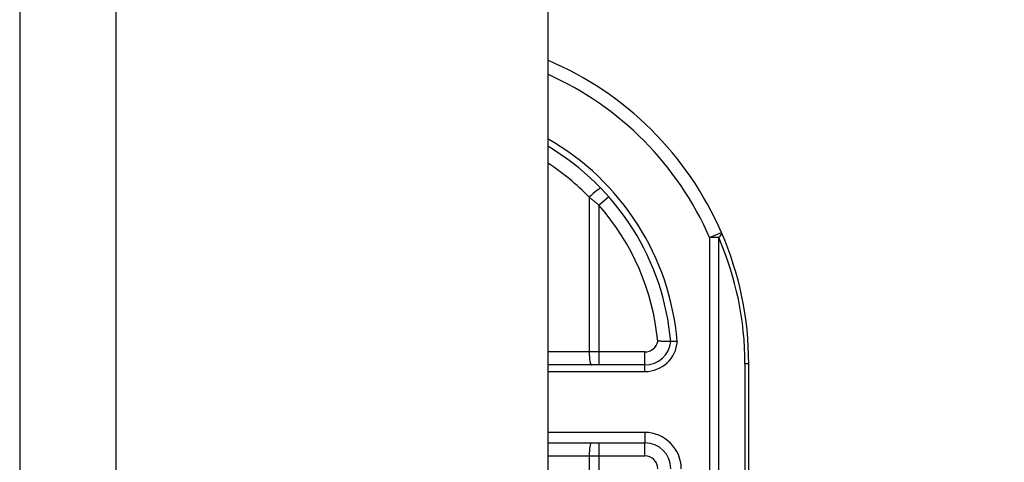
# Model space of a CAD drawing. Header units: inches. Extents: x 0 to 121, y -11 to 79.
# Tile 72 of 88: x 86.728 to 88.579, y 33.025 to 33.858. Entities that reach past the tile are written whole.
import ezdxf

# ---------------------------------------------------------------- set-up
doc = ezdxf.new("R2010")
doc.units = ezdxf.units.IN
doc.header["$LTSCALE"] = 7.278232
doc.header["$MEASUREMENT"] = 0
for name, color, linetype, lineweight in [('Dimensions(ANSI)', 7, 'Continuous', 25), ('Visible Edges(ANSI)', 7, 'Continuous', 25), ('Visible Tangent Edges(ANSI)', 7, 'Continuous', 25)]:
    doc.layers.add(name, color=color, linetype=linetype, lineweight=lineweight)
doc.styles.add('Dimension-ANSI', font='arialbd.ttf')
doc.dimstyles.new('INCH-ANSI', dxfattribs={"dimscale": 7.278232, "dimtxt": 0.12, "dimasz": 0.098425, "dimexe": 0.04, "dimexo": 0.04, "dimgap": 0.031496, "dimtad": 0, "dimtih": 1, "dimtoh": 1, "dimdec": 3, "dimrnd": 1e-08, "dimzin": 0, "dimdsep": 46, "dimtxsty": 'Dimension-ANSI', "dimcen": 0.09, "dimdle": 0.312, "dimclrd": 179, "dimclre": 179, "dimclrt": 7, "dimadec": 1, "dimazin": 0, "dimtfac": 1, "dimtdec": 3, "dimtofl": 0, "dimtmove": 0, "dimatfit": 3, "dimfxl": 1, "dimtolj": 1, "dimtzin": 4, "dimlwd": 25, "dimlwe": 25, "dimarcsym": 0})

# ---------------------------------------------------------------- blocks, each defined once
blk = doc.blocks.new('*D19')
at = {"layer": 'Defpoints', "color": 0, "linetype": 'Continuous', "transparency": 16777216}
for p in [(87.7206, 56.5372), (89.9533, 56.5372), (87.7206, 27.0078)]:
    blk.add_point(p, dxfattribs=at)
at = {"layer": 'Dimensions(ANSI)', "color": 179, "linetype": 'Continuous', "lineweight": 25, "true_color": 0x262658, "transparency": 16777216}
blk.add_line((88.0117, 56.5372), (89.9533, 56.5372), dxfattribs=at)
at = {"layer": 'Dimensions(ANSI)', "color": 7, "linetype": 'Continuous', "lineweight": 25, "transparency": 16777216, "insert": (92.0071, 56.5372), "char_height": 0.87339, "attachment_point": 5, "style": 'Dimension-ANSI'}
blk.add_mtext('\\A1;23.803', dxfattribs=at)

msp = doc.modelspace()

# ---------------------------------------------------------------- linework, layer by layer
at = {"layer": 'Visible Edges(ANSI)'}
for p, q in [((86.7281, 56.3561), (86.7281, 27.189)), ((87.7206, 56.3561), (87.7206, 27.189)), ((87.9032, 33.2083), (87.7206, 33.2083)), ((88.0983, 32.7565), (88.0983, 33.2107)), ((87.7206, 33.0617), (87.903, 33.0617))]:
    msp.add_line(p, q, dxfattribs=at)
at = {"layer": 'Visible Edges(ANSI)', "flags": 128}
for points in [[(87.9518, 33.2525), (87.9518, 33.2525), (87.9516, 33.2525), (87.9513, 33.2525), (87.951, 33.2525), (87.9505, 33.2525), (87.9499, 33.2525), (87.9493, 33.2525), (87.9485, 33.2525), (87.9477, 33.2525), (87.9467, 33.2525), (87.9457, 33.2526), (87.9446, 33.2526), (87.9434, 33.2526), (87.9422, 33.2526), (87.9409, 33.2526), (87.9395, 33.2526), (87.9381, 33.2527), (87.9366, 33.2527), (87.9351, 33.2527), (87.9336, 33.2528), (87.932, 33.2528), (87.9304, 33.2528), (87.9289, 33.2529), (87.9272, 33.253)], [(87.9641, 33.2525), (87.9633, 33.2525), (87.9625, 33.2525), (87.9617, 33.2525), (87.9609, 33.2525), (87.9601, 33.2525), (87.9594, 33.2525), (87.9586, 33.2525), (87.9579, 33.2525), (87.9573, 33.2525), (87.9566, 33.2525), (87.956, 33.2525), (87.9554, 33.2525), (87.9549, 33.2525), (87.9543, 33.2525), (87.9539, 33.2525), (87.9535, 33.2525), (87.9531, 33.2525), (87.9527, 33.2525), (87.9525, 33.2525), (87.9522, 33.2525), (87.952, 33.2525), (87.9519, 33.2525), (87.9518, 33.2525), (87.9518, 33.2525)]]:
    msp.add_lwpolyline(points, dxfattribs=at)
at = {"layer": 'Visible Edges(ANSI)'}
for centre, radius, start, end in [((87.478, 33.2107), 0.6203, 23.4439, 66.9833), ((87.478, 33.2107), 0.4756, 5.0431, 59.3398), ((87.478, 33.2107), 0.6203, 0, 23.4439), ((87.9032, 33.2571), 0.0488, 270, 354.6062), ((87.903, 33.0129), 0.0488, 0, 90)]:
    msp.add_arc(centre, radius, start, end, dxfattribs=at)
at = {"layer": 'Visible Tangent Edges(ANSI)'}
for p, q in [((86.9092, 27.189), (86.9092, 56.3561)), ((87.7984, 33.5237), (87.7984, 33.2327)), ((87.8353, 33.5247), (87.8169, 33.5086)), ((87.8169, 33.2327), (87.8169, 33.5086)), ((88.0247, 33.4478), (88.0471, 33.4575)), ((88.0247, 33.4478), (88.0247, 32.7565)), ((88.042, 33.4478), (88.0247, 33.4478)), ((88.042, 32.7565), (88.042, 33.4478)), ((87.7984, 33.2327), (87.7206, 33.2327)), ((87.8169, 33.2327), (87.7984, 33.2327)), ((87.8169, 33.2083), (87.8169, 33.2327)), ((87.9032, 33.2327), (87.8169, 33.2327)), ((87.9032, 33.2083), (87.9032, 33.2327)), ((87.9032, 33.1961), (87.9032, 33.2083)), ((88.0983, 33.2107), (88.0912, 33.2107)), ((88.0912, 33.2107), (88.0912, 32.7565)), ((87.7206, 33.1961), (87.9032, 33.1961)), ((87.903, 33.0813), (87.7206, 33.0813)), ((87.903, 33.0813), (87.903, 33.0617)), ((87.8169, 33.0373), (87.8169, 33.0617)), ((87.903, 33.0373), (87.903, 33.0617)), ((87.7206, 33.0373), (87.7984, 33.0373)), ((87.7984, 33.0373), (87.7984, 32.9465)), ((87.7984, 33.0373), (87.8169, 33.0373)), ((87.8169, 32.9395), (87.8169, 33.0373)), ((87.8169, 33.0373), (87.903, 33.0373))]:
    msp.add_line(p, q, dxfattribs=at)
at = {"layer": 'Visible Tangent Edges(ANSI)', "flags": 128}
msp.add_lwpolyline([(87.7984, 33.5237), (87.7992, 33.5231), (87.8, 33.5224), (87.8008, 33.5218), (87.8015, 33.5212), (87.8023, 33.5206), (87.8031, 33.52), (87.8039, 33.5193), (87.8047, 33.5187), (87.8054, 33.5181), (87.8062, 33.5175), (87.807, 33.5168), (87.8078, 33.5162), (87.8085, 33.5156), (87.8093, 33.5149), (87.8101, 33.5143), (87.8109, 33.5137), (87.8116, 33.513), (87.8124, 33.5124), (87.8132, 33.5118), (87.8139, 33.5111), (87.8147, 33.5105), (87.8154, 33.5098), (87.8162, 33.5092), (87.8169, 33.5086)], dxfattribs=at)
at = {"layer": 'Visible Tangent Edges(ANSI)'}
for centre, radius, start, end in [((87.478, 33.2107), 0.5959, 23.4439, 65.9819), ((87.478, 33.2107), 0.4878, 4.9187, 60.1863), ((87.4734, 33.2107), 0.4512, 43.9186, 56.7824), ((87.478, 33.2107), 0.4512, 5.372, 41.3104), ((87.4953, 33.2107), 0.5959, 0, 23.4439), ((87.9032, 33.2571), 0.0244, 270, 350.1944), ((87.9032, 33.2571), 0.0611, 270, 355.704), ((87.903, 33.0129), 0.0684, 0, 90), ((87.903, 33.0129), 0.0244, 0, 90)]:
    msp.add_arc(centre, radius, start, end, dxfattribs=at)
for centre, major_axis, ratio, start_param, end_param in [((87.803, 33.5237), (0.0176, 0.0169), 0.132897, 0, 1.707941), ((88.0247, 33.4478), (0.0224, 0.0097), 0.369668, 5.41831, 6.283185), ((87.803, 33.2327), (0, -0.0244), 0.189796, 4.712389, 6.283185), ((87.803, 33.0373), (0, 0.0244), 0.189796, 0, 1.570796)]:
    msp.add_ellipse(centre, major_axis=major_axis, ratio=ratio, start_param=start_param, end_param=end_param, dxfattribs=at)

# ---------------------------------------------------------------- dimensions: what is measured, and where the dimension line sits
at = {"layer": 'Dimensions(ANSI)', "color": 179, "linetype": 'Continuous', "lineweight": 25, "true_color": 0x262658}
dim = msp.add_ordinate_dim(feature_location=(87.7206, 56.5372), offset=(2.2327, 0), dtype=0, origin=(87.7206, 27.0078), dimstyle='INCH-ANSI', override={"dimgap": 0.031496, "dimtad": 0, "dimdec": 3, "dimlfac": 0.806078, "dimtol": 0, "dimlim": 0, "dimtp": 0, "dimtm": 0, "dimtdec": 3}, dxfattribs=at)
dim.commit()
dim.dimension.update_dxf_attribs({"geometry": '*D19', "text_midpoint": (92.0071, 56.5372)})

doc.saveas('drawing.dxf')
